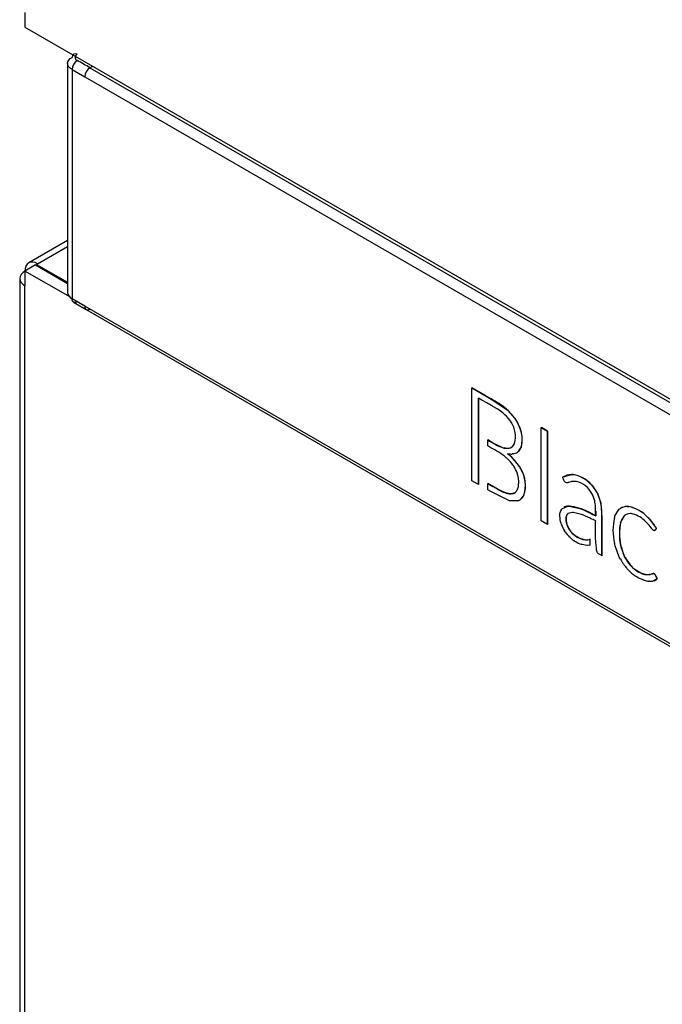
# Model space of a CAD drawing. Header units: millimetres. Extents: x -40 to 419, y 0 to 295.
# Tile 53 of 85: x 309.65 to 313.94, y 118.72 to 125.31. Entities that reach past the tile are written whole.
import ezdxf

# ---------------------------------------------------------------- set-up
doc = ezdxf.new("R2010")
doc.units = ezdxf.units.MM
doc.layers.add('BW4C_TWINTOWER_H', color=7, linetype='Continuous')
doc.layers.add('Standard', color=7, linetype='Continuous')

# ---------------------------------------------------------------- blocks, each defined once
blk = doc.blocks.new('SE')
at = {"layer": 'BW4C_TWINTOWER_H', "color": 7, "linetype": 'Continuous'}
for p, q in [((309.6821, 125.3559), (309.6821, 125.2579)), ((309.6821, 125.2579), (318.0472, 120.4283)), ((309.9675, 125.0157), (309.9675, 123.4764)), ((309.9967, 124.9731), (310.0816, 124.9243)), ((309.9967, 124.9731), (309.9967, 123.4402)), ((310.1166, 124.9854), (310.1352, 124.9963)), ((310.1166, 124.9854), (318.015, 120.4252)), ((310.0816, 124.9243), (317.9792, 120.3646)), ((309.9675, 123.8302), (309.7069, 123.6798)), ((309.7669, 123.6739), (309.9675, 123.7896)), ((309.7528, 123.6657), (309.6821, 123.6249)), ((309.7528, 123.6657), (309.9675, 123.5418)), ((309.7669, 123.6739), (309.7599, 123.6698)), ((309.7599, 123.6698), (309.9675, 123.5499)), ((309.7599, 123.6616), (309.7599, 123.6698)), ((309.9861, 123.4494), (309.6821, 123.6249)), ((309.6821, 123.6249), (309.6821, 123.5269)), ((309.6469, 123.5759), (309.6469, 102.5429)), ((309.6821, 102.4939), (309.6821, 123.5269)), ((310.0816, 123.391), (309.9967, 123.4402)), ((310.0074, 123.418), (310.0924, 123.3688)), ((317.9792, 118.8313), (310.0816, 123.391)), ((310.092, 123.3681), (317.9943, 118.8057)), ((312.6704, 122.843), (312.6711, 122.8434)), ((312.6704, 122.843), (312.7662, 122.7877)), ((312.6704, 122.2221), (312.6704, 122.843)), ((312.7669, 122.7881), (312.6711, 122.8434)), ((312.7139, 122.7756), (312.714, 122.197)), ((312.7371, 122.7622), (312.7139, 122.7756)), ((312.7147, 122.1974), (312.7146, 122.7752)), ((312.7702, 122.7431), (312.7371, 122.7622)), ((312.7662, 122.7877), (312.7669, 122.7881)), ((312.7662, 122.7877), (312.7985, 122.769)), ((312.7992, 122.7694), (312.7669, 122.7881)), ((312.7985, 122.769), (312.7992, 122.7694)), ((312.7985, 122.769), (312.9003, 122.7014)), ((312.9003, 122.7014), (312.901, 122.7018)), ((312.9003, 122.7014), (312.9059, 122.6965)), ((312.9066, 122.6969), (312.901, 122.7018)), ((312.9059, 122.6965), (312.9066, 122.6969)), ((312.9059, 122.6965), (312.9115, 122.6915)), ((312.9122, 122.6919), (312.9066, 122.6969)), ((312.9115, 122.6915), (312.9122, 122.6919)), ((312.9115, 122.6915), (312.9583, 122.6384)), ((312.9294, 122.6201), (312.9253, 122.6263)), ((312.9335, 122.6139), (312.9294, 122.6201)), ((312.9583, 122.6384), (312.9591, 122.6388)), ((312.9583, 122.6384), (312.962, 122.6328)), ((312.9628, 122.6332), (312.9591, 122.6388)), ((312.962, 122.6328), (312.9628, 122.6332)), ((312.962, 122.6328), (312.9658, 122.6272)), ((312.9665, 122.6276), (312.9628, 122.6332)), ((312.9658, 122.6272), (312.9665, 122.6276)), ((312.9936, 122.5689), (312.9943, 122.5693)), ((312.9936, 122.5689), (312.9954, 122.5629)), ((312.9961, 122.5633), (312.9943, 122.5693)), ((312.9954, 122.5629), (312.9961, 122.5633)), ((312.9954, 122.5629), (312.9973, 122.5569)), ((312.998, 122.5573), (312.9961, 122.5633)), ((312.9973, 122.5569), (312.998, 122.5573)), ((313.1344, 122.5775), (313.1351, 122.5779)), ((313.1344, 122.5775), (313.1762, 122.5533)), ((313.1344, 121.9543), (313.1344, 122.5775)), ((313.1769, 122.5537), (313.1351, 122.5779)), ((313.1762, 122.5533), (313.1769, 122.5537)), ((313.1762, 122.5533), (313.1762, 121.9301)), ((313.1769, 121.9305), (313.1769, 122.5537)), ((312.7766, 122.4946), (312.7773, 122.495)), ((312.7766, 122.4946), (312.7882, 122.4879)), ((312.7766, 122.4549), (312.7766, 122.4946)), ((312.7889, 122.4883), (312.7773, 122.495)), ((312.7882, 122.4879), (312.7889, 122.4883)), ((312.7882, 122.4879), (312.8064, 122.4773)), ((312.8071, 122.4777), (312.7889, 122.4883)), ((312.8064, 122.4773), (312.8071, 122.4777)), ((312.8064, 122.4773), (312.8848, 122.441)), ((312.9534, 122.4665), (312.9546, 122.4693)), ((312.9546, 122.4693), (312.9559, 122.4722)), ((312.7967, 122.4433), (312.7766, 122.4549)), ((312.8848, 122.441), (312.8855, 122.4414)), ((312.8848, 122.441), (312.889, 122.4403)), ((312.8897, 122.4407), (312.8855, 122.4414)), ((312.889, 122.4403), (312.8897, 122.4407)), ((312.889, 122.4403), (312.8932, 122.4396)), ((312.894, 122.44), (312.8897, 122.4407)), ((312.8932, 122.4396), (312.9281, 122.4427)), ((312.8932, 122.4396), (312.894, 122.44)), ((312.9086, 122.4034), (312.9154, 122.398)), ((312.9117, 122.4028), (312.9086, 122.4034)), ((312.9161, 122.3984), (312.9103, 122.4031)), ((312.9154, 122.398), (312.9161, 122.3984)), ((312.9281, 122.4427), (312.9308, 122.4441)), ((312.9281, 122.4427), (312.9288, 122.4432)), ((312.9315, 122.4445), (312.9288, 122.4432)), ((312.9308, 122.4441), (312.9335, 122.4454)), ((312.9308, 122.4441), (312.9315, 122.4445)), ((312.9342, 122.4458), (312.9315, 122.4445)), ((312.9424, 122.4015), (312.9399, 122.4012)), ((312.9458, 122.4019), (312.9424, 122.4015)), ((312.9723, 122.4119), (312.973, 122.4123)), ((312.9771, 122.4154), (312.9748, 122.4135)), ((312.9748, 122.4135), (312.9755, 122.4139)), ((312.9755, 122.4139), (312.9779, 122.4158)), ((312.9795, 122.4173), (312.9771, 122.4154)), ((312.9771, 122.4154), (312.9779, 122.4158)), ((312.9779, 122.4158), (312.9802, 122.4177)), ((312.9795, 122.4173), (312.9802, 122.4177)), ((312.9989, 122.4455), (312.9976, 122.4424)), ((312.9976, 122.4424), (312.9984, 122.4428)), ((312.9984, 122.4428), (312.9996, 122.4459)), ((313.0001, 122.4486), (312.9989, 122.4455)), ((312.9989, 122.4455), (312.9996, 122.4459)), ((312.9996, 122.4459), (313.0008, 122.4491)), ((313.0001, 122.4486), (313.0008, 122.4491)), ((312.9044, 122.3725), (312.9001, 122.3764)), ((312.9087, 122.3687), (312.9044, 122.3725)), ((312.9477, 122.3232), (312.9448, 122.3275)), ((312.9506, 122.319), (312.9477, 122.3232)), ((312.9744, 122.2696), (312.9729, 122.2742)), ((312.9759, 122.265), (312.9744, 122.2696)), ((312.9896, 122.3145), (312.9903, 122.3149)), ((312.9896, 122.3145), (312.9934, 122.3081)), ((312.9941, 122.3085), (312.9903, 122.3149)), ((312.9934, 122.3081), (312.9941, 122.3085)), ((312.9934, 122.3081), (312.9978, 122.3008)), ((312.9985, 122.3012), (312.9941, 122.3085)), ((312.9978, 122.3008), (312.9985, 122.3012)), ((313.2771, 122.2464), (313.3358, 122.2634)), ((313.3358, 122.2634), (313.3365, 122.2638)), ((313.3358, 122.2634), (313.3412, 122.2632)), ((313.3419, 122.2636), (313.3365, 122.2638)), ((313.3412, 122.2632), (313.3419, 122.2636)), ((313.3412, 122.2632), (313.3467, 122.263)), ((313.3474, 122.2634), (313.3419, 122.2636)), ((313.3467, 122.263), (313.3474, 122.2634)), ((312.714, 122.197), (312.6704, 122.2221)), ((312.714, 122.197), (312.7147, 122.1974)), ((312.7766, 122.2035), (312.7773, 122.2039)), ((312.7766, 122.2035), (312.7995, 122.1903)), ((312.7766, 122.1608), (312.7766, 122.2035)), ((312.8002, 122.1907), (312.7773, 122.2039)), ((313.3146, 122.2098), (313.313, 122.2091)), ((313.3159, 122.2104), (313.3146, 122.2098)), ((313.3335, 122.216), (313.3159, 122.2104)), ((313.3357, 122.2164), (313.3335, 122.216)), ((313.3378, 122.2169), (313.3357, 122.2164)), ((313.3641, 122.2173), (313.3378, 122.2169)), ((313.3672, 122.217), (313.3641, 122.2173)), ((313.3702, 122.2166), (313.3672, 122.217)), ((313.4657, 122.1995), (313.4664, 122.1999)), ((313.4657, 122.1995), (313.4696, 122.1954)), ((313.4703, 122.1958), (313.4664, 122.1999)), ((312.7968, 122.1492), (312.7766, 122.1608)), ((312.9171, 122.0894), (312.7968, 122.1492)), ((312.7995, 122.1903), (312.8002, 122.1907)), ((312.9448, 122.1362), (312.9491, 122.138)), ((312.9448, 122.1362), (312.9455, 122.1366)), ((312.9498, 122.1384), (312.9455, 122.1366)), ((312.9491, 122.138), (312.9534, 122.1397)), ((312.9491, 122.138), (312.9498, 122.1384)), ((312.9541, 122.1401), (312.9498, 122.1384)), ((313.4696, 122.1954), (313.4703, 122.1958)), ((313.4696, 122.1954), (313.4734, 122.1913)), ((313.4741, 122.1917), (313.4703, 122.1958)), ((313.4786, 122.1262), (313.4732, 122.137)), ((313.4734, 122.1913), (313.4741, 122.1917)), ((313.5056, 122.1455), (313.5063, 122.146)), ((313.5056, 122.1455), (313.5106, 122.1356)), ((313.5114, 122.136), (313.5063, 122.146)), ((313.5106, 122.1356), (313.5114, 122.136)), ((313.5106, 122.1356), (313.5298, 122.0819)), ((312.9227, 122.0881), (312.9171, 122.0894)), ((312.9283, 122.0868), (312.9227, 122.0881)), ((312.9762, 122.0874), (312.9283, 122.0868)), ((312.9801, 122.0888), (312.9762, 122.0874)), ((312.9839, 122.0902), (312.9801, 122.0888)), ((312.9866, 122.0917), (312.9873, 122.0921)), ((313.0159, 122.1224), (313.0139, 122.1183)), ((313.0139, 122.1183), (313.0146, 122.1187)), ((313.0146, 122.1187), (313.0166, 122.1228)), ((313.0179, 122.1265), (313.0159, 122.1224)), ((313.0159, 122.1224), (313.0166, 122.1228)), ((313.0166, 122.1228), (313.0187, 122.1269)), ((313.0179, 122.1265), (313.0187, 122.1269)), ((313.5298, 122.0819), (313.5305, 122.0823)), ((313.5298, 122.0819), (313.5323, 122.0705)), ((313.533, 122.0709), (313.5305, 122.0823)), ((313.5323, 122.0705), (313.533, 122.0709)), ((313.5323, 122.0705), (313.5387, 121.9774)), ((313.2708, 122.0323), (313.2754, 122.0376)), ((313.2754, 122.0376), (313.3116, 122.0518)), ((313.3129, 122.0027), (313.3091, 121.9992)), ((313.3091, 121.9992), (313.3098, 121.9996)), ((313.3098, 121.9996), (313.3136, 122.0031)), ((313.3116, 122.0518), (313.3123, 122.0522)), ((313.3116, 122.0518), (313.3214, 122.052)), ((313.3221, 122.0524), (313.3123, 122.0522)), ((313.3426, 122.0105), (313.3129, 122.0027)), ((313.3129, 122.0027), (313.3136, 122.0031)), ((313.3214, 122.052), (313.3221, 122.0524)), ((313.3214, 122.052), (313.3838, 122.0394)), ((313.3507, 122.01), (313.3426, 122.0105)), ((313.4031, 121.9968), (313.3507, 122.01)), ((313.3838, 122.0394), (313.3845, 122.0398)), ((313.3838, 122.0394), (313.3987, 122.0342)), ((313.3994, 122.0346), (313.3845, 122.0398)), ((313.3987, 122.0342), (313.3994, 122.0346)), ((313.6272, 121.9875), (313.6551, 122.031)), ((313.6551, 122.031), (313.6587, 122.0338)), ((313.6587, 122.0338), (313.6624, 122.0367)), ((313.6638, 122.0376), (313.663, 122.0372)), ((313.7075, 122.0497), (313.7082, 122.0501)), ((313.7075, 122.0497), (313.7128, 122.0494)), ((313.7135, 122.0498), (313.7082, 122.0501)), ((313.7128, 122.0494), (313.7135, 122.0498)), ((313.7128, 122.0494), (313.7181, 122.0491)), ((313.7188, 122.0495), (313.7135, 122.0498)), ((313.7181, 122.0491), (313.7188, 122.0495)), ((313.7319, 122.0023), (313.7279, 122.0025)), ((313.7359, 122.0021), (313.7319, 122.0023)), ((313.1762, 121.9301), (313.1344, 121.9543)), ((313.2692, 121.9289), (313.2664, 121.9377)), ((313.4094, 121.9944), (313.4031, 121.9968)), ((313.4157, 121.992), (313.4094, 121.9944)), ((313.5387, 121.9774), (313.5394, 121.9778)), ((313.5387, 121.9774), (313.5387, 121.942)), ((313.5387, 121.942), (313.5387, 121.7208)), ((313.5394, 121.9424), (313.5394, 121.9778)), ((313.5394, 121.7212), (313.5394, 121.9424)), ((313.6234, 121.9759), (313.6253, 121.9817)), ((313.6253, 121.9817), (313.6272, 121.9875)), ((313.6654, 121.9452), (313.6639, 121.9403)), ((313.6639, 121.9403), (313.6646, 121.9407)), ((313.6646, 121.9407), (313.6661, 121.9456)), ((313.6668, 121.95), (313.6654, 121.9452)), ((313.6654, 121.9452), (313.6661, 121.9456)), ((313.6661, 121.9456), (313.6675, 121.9505)), ((313.6881, 121.9866), (313.6668, 121.95)), ((313.6668, 121.95), (313.6675, 121.9505)), ((313.6909, 121.9891), (313.6881, 121.9866)), ((313.6881, 121.9866), (313.6888, 121.987)), ((313.6888, 121.987), (313.6916, 121.9895)), ((313.6936, 121.9914), (313.6909, 121.9891)), ((313.6909, 121.9891), (313.6916, 121.9895)), ((313.6916, 121.9895), (313.6943, 121.9918)), ((313.6936, 121.9914), (313.6943, 121.9918)), ((313.8266, 121.9549), (313.8239, 121.9574)), ((313.8292, 121.9524), (313.8266, 121.9549)), ((313.8515, 121.9291), (313.8292, 121.9524)), ((313.8471, 121.9769), (313.8478, 121.9774)), ((313.8471, 121.9769), (313.8519, 121.9719)), ((313.8526, 121.9723), (313.8478, 121.9774)), ((313.8519, 121.9719), (313.8526, 121.9723)), ((313.8519, 121.9719), (313.8567, 121.9669)), ((313.8574, 121.9673), (313.8526, 121.9723)), ((313.8567, 121.9669), (313.8574, 121.9673)), ((313.8567, 121.9669), (313.9028, 121.9049)), ((313.1762, 121.9301), (313.1769, 121.9305)), ((313.2934, 121.8805), (313.2886, 121.8879)), ((313.3048, 121.9322), (313.3055, 121.9326)), ((313.3048, 121.9322), (313.3067, 121.9261)), ((313.3074, 121.9265), (313.3055, 121.9326)), ((313.3067, 121.926), (313.3074, 121.9265)), ((313.3197, 121.8979), (313.3204, 121.8983)), ((313.3197, 121.8979), (313.3229, 121.8928)), ((313.3236, 121.8932), (313.3204, 121.8983)), ((313.3229, 121.8928), (313.3236, 121.8932)), ((313.3417, 121.87), (313.3424, 121.8704)), ((313.3417, 121.87), (313.346, 121.8661)), ((313.3467, 121.8665), (313.3424, 121.8704)), ((313.4976, 121.8438), (313.4976, 121.8697)), ((313.8532, 121.927), (313.8515, 121.9291)), ((313.855, 121.9249), (313.8532, 121.927)), ((313.8692, 121.9062), (313.855, 121.9249)), ((313.8703, 121.9046), (313.8692, 121.9062)), ((313.872, 121.9021), (313.8703, 121.9046)), ((313.8893, 121.8895), (313.8884, 121.8892)), ((313.9028, 121.9048), (313.9043, 121.9024)), ((313.9028, 121.9048), (313.9036, 121.9036)), ((313.905, 121.9028), (313.9035, 121.9052)), ((313.9043, 121.904), (313.9036, 121.9036)), ((313.3271, 121.8416), (313.3209, 121.8474)), ((313.346, 121.8661), (313.3467, 121.8665)), ((313.4074, 121.8312), (313.4081, 121.8316)), ((313.4074, 121.8312), (313.4103, 121.8304)), ((313.411, 121.8308), (313.4081, 121.8316)), ((313.4103, 121.8304), (313.411, 121.8308)), ((313.4103, 121.8304), (313.4132, 121.8296)), ((313.4139, 121.83), (313.411, 121.8308)), ((313.4132, 121.8296), (313.4139, 121.83)), ((313.4132, 121.8296), (313.4408, 121.826)), ((313.4408, 121.826), (313.4415, 121.8264)), ((313.4408, 121.826), (313.4435, 121.8261)), ((313.4442, 121.8265), (313.4415, 121.8264)), ((313.4435, 121.8261), (313.4569, 121.8295)), ((313.4435, 121.8261), (313.4442, 121.8265)), ((313.4569, 121.8295), (313.4594, 121.8304)), ((313.4569, 121.8295), (313.4576, 121.8299)), ((313.4601, 121.8308), (313.4576, 121.8299)), ((313.4594, 121.8304), (313.4601, 121.8308)), ((313.4594, 121.8304), (313.4594, 121.791)), ((313.4601, 121.7914), (313.4601, 121.8308)), ((313.4993, 121.8087), (313.4976, 121.8438)), ((313.4996, 121.8087), (313.4993, 121.8087)), ((313.6258, 121.7952), (313.6239, 121.8033)), ((313.4048, 121.7963), (313.4016, 121.7973)), ((313.408, 121.7952), (313.4048, 121.7963)), ((313.4384, 121.79), (313.408, 121.7952)), ((313.4428, 121.7901), (313.4384, 121.79)), ((313.4594, 121.791), (313.4428, 121.7901)), ((313.4594, 121.791), (313.4601, 121.7914)), ((313.6278, 121.7871), (313.6258, 121.7952)), ((313.6559, 121.7119), (313.6278, 121.7871)), ((313.664, 121.7941), (313.6648, 121.7945)), ((313.664, 121.7941), (313.6656, 121.7875)), ((313.6663, 121.7879), (313.6648, 121.7945)), ((313.6656, 121.7875), (313.6663, 121.7879)), ((313.6656, 121.7875), (313.667, 121.7809)), ((313.6678, 121.7814), (313.6663, 121.7879)), ((313.667, 121.7809), (313.6678, 121.7814)), ((313.667, 121.7809), (313.6884, 121.7203)), ((313.5387, 121.7208), (313.5394, 121.7212)), ((313.6595, 121.705), (313.6559, 121.7119)), ((313.6631, 121.6982), (313.6595, 121.705)), ((313.6884, 121.7203), (313.6891, 121.7207)), ((313.6884, 121.7203), (313.6911, 121.7148)), ((313.6918, 121.7152), (313.6891, 121.7207)), ((313.6911, 121.7148), (313.6918, 121.7152)), ((313.6911, 121.7148), (313.6938, 121.7093)), ((313.6945, 121.7097), (313.6918, 121.7152)), ((313.6938, 121.7093), (313.6945, 121.7097)), ((313.7113, 121.6308), (313.7063, 121.6362)), ((313.7163, 121.6254), (313.7113, 121.6308)), ((313.7271, 121.6604), (313.7278, 121.6608)), ((313.7271, 121.6604), (313.7309, 121.6562)), ((313.7316, 121.6566), (313.7278, 121.6608)), ((313.7309, 121.6562), (313.7316, 121.6566)), ((313.7309, 121.6562), (313.7348, 121.6519)), ((313.7355, 121.6523), (313.7316, 121.6566)), ((313.7348, 121.6519), (313.7355, 121.6523)), ((313.8187, 121.5582), (313.8155, 121.5593)), ((313.822, 121.557), (313.8187, 121.5582)), ((313.8243, 121.596), (313.825, 121.5964)), ((313.8243, 121.596), (313.8272, 121.5955)), ((313.8279, 121.5959), (313.825, 121.5964)), ((313.8272, 121.5955), (313.8279, 121.5959)), ((313.8272, 121.5955), (313.8302, 121.5949)), ((313.8309, 121.5953), (313.8279, 121.5959)), ((313.8302, 121.5949), (313.8309, 121.5953)), ((313.8302, 121.5949), (313.8547, 121.5939)), ((313.8552, 121.5501), (313.8524, 121.5503)), ((313.8547, 121.5939), (313.8554, 121.5943)), ((313.8547, 121.5939), (313.8566, 121.5942)), ((313.858, 121.5499), (313.8552, 121.5501)), ((313.8573, 121.5946), (313.8554, 121.5943)), ((313.8566, 121.5942), (313.8573, 121.5946)), ((313.8566, 121.5942), (313.8585, 121.5945)), ((313.8592, 121.5949), (313.8573, 121.5946)), ((313.8585, 121.5945), (313.8738, 121.5987)), ((313.8585, 121.5945), (313.8592, 121.5949)), ((313.8738, 121.5987), (313.875, 121.5992)), ((313.8738, 121.5987), (313.8745, 121.5991)), ((313.8757, 121.5996), (313.8745, 121.5991)), ((313.875, 121.5992), (313.8763, 121.5999)), ((313.875, 121.5992), (313.8757, 121.5996)), ((313.877, 121.6003), (313.8757, 121.5996)), ((313.8763, 121.5999), (313.877, 121.6003)), ((313.8855, 121.5526), (313.8832, 121.5519)), ((313.8877, 121.5532), (313.8855, 121.5526)), ((313.8872, 121.6005), (313.8879, 121.6009)), ((313.8872, 121.6005), (313.8892, 121.5993)), ((313.9093, 121.5658), (313.8877, 121.5532)), ((313.8899, 121.5997), (313.8879, 121.6009)), ((313.8892, 121.5993), (313.8899, 121.5997)), ((313.8954, 121.5559), (313.9036, 121.5607))]:
    blk.add_line(p, q, dxfattribs=at)
for centre, radius, start, end in [((310.0769, 124.9679), 0.0803, 124.24664, 176.25311), ((291.5977, 92.9088), 37.0386, 60.00058, 60.15221), ((310.1597, 124.92), 0.0783, 123.41555, 176.8806), ((312.5136, 122.2287), 0.6115, 50.68817, 62.1624), ((312.6244, 122.3908), 0.4165, 36.54365, 46.2927), ((312.7847, 122.5178), 0.1771, 345.09455, 32.85356), ((312.814, 122.4979), 0.1926, 345.18576, 17.85729), ((312.8147, 122.4983), 0.1926, 345.18576, 17.85729), ((312.9608, 122.7063), 0.2755, 236.086, 254.12619), ((312.5317, 121.9198), 0.5868, 51.10325, 63.15219), ((312.9037, 122.5264), 0.087, 263.56022, 286.76863), ((312.9332, 122.5325), 0.1315, 260.61489, 272.92478), ((312.64, 122.0783), 0.422, 34.04521, 49.25859), ((312.6405, 122.0785), 0.4222, 34.04869, 49.25512), ((312.6688, 122.1217), 0.3443, 36.71531, 45.83038), ((312.8141, 122.1912), 0.2139, 342.38194, 30.82613), ((312.8148, 122.1916), 0.2139, 342.38194, 30.82613), ((313.3385, 122.147), 0.1168, 91.00648, 121.33202), ((313.3084, 122.0476), 0.2187, 43.98605, 79.90595), ((313.3091, 122.048), 0.2187, 43.98605, 79.90595), ((313.3307, 122.0589), 0.1626, 28.71748, 75.91646), ((313.1989, 121.9944), 0.3431, 14.8386, 24.36925), ((313.1301, 121.9965), 0.4098, 357.38439, 10.4618), ((313.3187, 121.9823), 0.0701, 95.25347, 118.71465), ((313.3427, 121.9527), 0.0582, 116.89933, 119.94873), ((313.2978, 121.7718), 0.2816, 72.07466, 85.05585), ((313.6667, 121.8056), 0.2488, 43.5234, 78.09104), ((313.6674, 121.806), 0.2488, 43.5234, 78.09104), ((313.7005, 121.8237), 0.1819, 47.28336, 78.78405), ((314.0018, 121.8907), 0.388, 167.30683, 193.01427), ((314.0169, 121.8676), 0.3605, 168.3669, 191.75919), ((314.0177, 121.868), 0.3605, 168.3669, 191.75919), ((313.7755, 121.9121), 0.1146, 139.14087, 160.43276), ((313.5702, 121.7055), 0.3886, 30.71102, 42.34338), ((313.4751, 122.0056), 0.221, 227.91981, 250.55224), ((313.4605, 121.9962), 0.1734, 228.66683, 252.1635), ((313.4612, 121.9967), 0.1734, 228.66683, 252.1635), ((313.4451, 121.963), 0.1366, 256.79297, 260.52291), ((313.4451, 121.963), 0.1366, 263.9801, 268.50119), ((314.0599, 121.8849), 0.4056, 194.7932, 203.88948), ((313.9118, 121.8112), 0.2698, 223.53982, 249.06547), ((313.8862, 121.7946), 0.2081, 223.31357, 252.68679), ((313.8869, 121.795), 0.2081, 223.31357, 252.68679), ((313.8775, 121.7365), 0.1879, 252.82045, 262.33415), ((313.8481, 121.7095), 0.1155, 261.43337, 265.42681), ((313.8481, 121.7095), 0.1155, 269.30574, 273.63513), ((313.8621, 121.6566), 0.1068, 267.78489, 281.42359), ((313.8448, 121.6776), 0.0839, 279.92635, 282.81612), ((313.8448, 121.6776), 0.0839, 287.61773, 290.78651), ((313.8826, 121.5851), 0.0161, 73.23392, 112.98299), ((313.8833, 121.5855), 0.0161, 73.23392, 112.98299), ((313.8721, 121.6062), 0.0551, 287.2316, 313.06418)]:
    blk.add_arc(centre, radius, start, end, dxfattribs=at)
for centre, major_axis, start_param, end_param in [((309.7669, 123.5759), (0.06, -0.1039), 2.356194, 3.926991), ((309.7669, 123.5759), (0.12, 0), 2.356194, 3.926991), ((312.8717, 122.5654), (-0.0974, 0.1687), 4.410481, 4.746095), ((312.8724, 122.5658), (0.0974, -0.1687), 1.268889, 1.604502), ((312.8512, 122.5844), (0.0807, -0.1399), 0.018753, 0.322004), ((312.8448, 122.6326), (-0.1274, 0.2207), 2.950834, 3.161923), ((312.8516, 122.6022), (0.1132, -0.196), 0.140732, 0.364658), ((312.8523, 122.6026), (0.1132, -0.196), 0.140732, 0.364658), ((312.8734, 122.265), (0.0813, -0.1408), 1.311096, 1.620934), ((313.4182, 122.097), (-0.0866, 0.15), 4.702906, 5.029798), ((313.4189, 122.0974), (0.0866, -0.15), 1.561313, 1.888205), ((312.8754, 122.2844), (-0.1112, 0.1927), 3.117575, 3.43254), ((312.8761, 122.2848), (-0.1112, 0.1927), 3.141593, 3.43254), ((313.7973, 121.8046), (0.1343, -0.2326), 2.849136, 3.146817), ((313.798, 121.805), (0.1343, -0.2326), 2.849136, 3.146817), ((313.7944, 121.8249), (0.0974, -0.1686), 2.860664, 3.177284), ((313.7951, 121.8253), (0.0974, -0.1686), 3.141593, 3.177284), ((313.3678, 121.9338), (0.0793, -0.1374), 4.425007, 4.713329), ((313.3619, 121.9496), (0.0824, -0.1427), 4.868372, 5.137686), ((313.3726, 121.9272), (-0.0524, 0.0908), 1.26063, 1.560155), ((313.3734, 121.9276), (-0.0524, 0.0908), 1.26063, 1.560155), ((313.3687, 121.9373), (0.0542, -0.0939), 4.857109, 5.138523), ((313.3694, 121.9377), (0.0542, -0.0939), 4.857109, 5.138523), ((313.791, 121.7714), (0.1276, -0.221), 4.710277, 5.009456), ((313.7916, 121.7589), (-0.0948, 0.1643), 1.539442, 1.854188), ((313.7923, 121.7593), (0.0948, -0.1643), 4.681035, 4.995781)]:
    blk.add_ellipse(centre, major_axis=major_axis, ratio=0.57735, start_param=start_param, end_param=end_param, dxfattribs=at)
for points, degree, knots in [([(309.9752, 124.9919), (309.9701, 124.9989), (309.9675, 125.0064), (309.9675, 125.0291), (309.9782, 125.0442), (309.9967, 125.0549)], 3, [0.25, 0.25, 0.25, 0.25, 0.5, 0.5, 1, 1, 1, 1]), ([(310.0317, 125.0753), (310.0302, 125.0743), (310.0272, 125.0724), (310.0235, 125.0692), (310.0202, 125.0652), (310.0176, 125.0603), (310.0167, 125.0546), (310.0177, 125.0489), (310.0206, 125.0435), (310.0252, 125.0384), (310.0295, 125.0356), (310.0317, 125.0342)], 3, [0, 0, 0, 0, 0.083857, 0.167665, 0.252606, 0.377322, 0.502246, 0.626563, 0.750919, 0.875454, 1, 1, 1, 1]), ([(310.0816, 123.391), (310.0816, 123.3804), (310.0854, 123.372), (310.0983, 123.3644), (310.1074, 123.3652), (310.1166, 123.3704)], 3, [0, 0, 0, 0, 0.5, 0.5, 1, 1, 1, 1]), ([(312.9253, 122.6263), (312.9093, 122.6468), (312.8946, 122.6625), (312.8811, 122.6732), (312.8676, 122.6839), (312.855, 122.6929), (312.8433, 122.7002), (312.8316, 122.7074), (312.8256, 122.7112), (312.8252, 122.7113), (312.8248, 122.7115), (312.8227, 122.7128), (312.8188, 122.715), (312.815, 122.7172), (312.8085, 122.7209), (312.7995, 122.7262), (312.7904, 122.7314), (312.7806, 122.737), (312.7702, 122.7431)], 3, [0, 0, 0, 0, 0.302264, 0.302264, 0.302264, 0.541149, 0.541149, 0.541149, 0.654812, 0.654812, 0.654812, 0.694729, 0.694729, 0.694729, 0.816263, 0.816263, 0.816263, 1, 1, 1, 1]), ([(312.9534, 122.1397), (312.966, 122.1481), (312.9739, 122.1576), (312.9772, 122.1684), (312.9805, 122.1791), (312.9824, 122.1901), (312.9831, 122.2014), (312.9838, 122.2127), (312.9839, 122.2205), (312.9835, 122.225), (312.9831, 122.2294), (312.9824, 122.2349), (312.9813, 122.2414), (312.9803, 122.2479), (312.9785, 122.2558), (312.9759, 122.265)], 3, [0, 0, 0, 0, 0.342458, 0.342458, 0.342458, 0.592457, 0.592457, 0.592457, 0.75256, 0.75256, 0.75256, 0.855972, 0.855972, 0.855972, 1, 1, 1, 1]), ([(313.313, 122.2091), (313.3081, 122.2075), (313.3045, 122.2071), (313.3022, 122.2079), (313.2999, 122.2087), (313.2973, 122.2102), (313.2943, 122.2124), (313.2914, 122.2145), (313.289, 122.2176), (313.2872, 122.2215), (313.2854, 122.2254), (313.2839, 122.2289), (313.2827, 122.232), (313.2815, 122.2352), (313.2804, 122.238), (313.2793, 122.2407), (313.2783, 122.2434), (313.2775, 122.2453), (313.2771, 122.2464)], 3, [0, 0, 0, 0, 0.26111, 0.26111, 0.26111, 0.424218, 0.424218, 0.424218, 0.601555, 0.601555, 0.601555, 0.770783, 0.770783, 0.770783, 0.909453, 0.909453, 0.909453, 1, 1, 1, 1]), ([(312.7995, 122.1903), (312.807, 122.186), (312.8145, 122.1816), (312.822, 122.1773), (312.8295, 122.173), (312.8349, 122.1698), (312.8384, 122.1678), (312.8419, 122.1658), (312.8437, 122.1648), (312.8437, 122.1647), (312.8438, 122.1646), (312.8497, 122.1615), (312.8616, 122.1552), (312.8734, 122.1489), (312.8861, 122.1435), (312.8995, 122.139), (312.913, 122.1344), (312.9281, 122.1335), (312.9448, 122.1362)], 3, [0, 0, 0, 0, 0.149546, 0.149546, 0.149546, 0.259082, 0.259082, 0.259082, 0.294411, 0.294411, 0.294411, 0.413265, 0.413265, 0.413265, 0.668227, 0.668227, 0.668227, 1, 1, 1, 1]), ([(312.9455, 122.1366), (312.9204, 122.1326), (312.9002, 122.1394), (312.8801, 122.1462), (312.8623, 122.1556), (312.8445, 122.165), (312.8445, 122.1651), (312.8444, 122.1652), (312.8391, 122.1682), (312.8339, 122.1712), (312.8227, 122.1777), (312.8115, 122.1842), (312.8002, 122.1907)], 2, [0, 0, 0, 0.331773, 0.331773, 0.586735, 0.586735, 0.705589, 0.705589, 0.740918, 0.740918, 0.850454, 0.850454, 1, 1, 1]), ([(313.3987, 122.0342), (313.4147, 122.0279), (313.4283, 122.0222), (313.4394, 122.0172), (313.4506, 122.0122), (313.4635, 122.0056), (313.4781, 121.9975), (313.4928, 121.9895), (313.4996, 121.9861), (313.4987, 121.9875), (313.4977, 121.9888), (313.4973, 121.9911), (313.4975, 121.9942), (313.4976, 121.9972), (313.4977, 122.0019), (313.4976, 122.0082), (313.4976, 122.0144), (313.4976, 122.0193), (313.4976, 122.0227), (313.4976, 122.0261), (313.4974, 122.0329), (313.4971, 122.0433), (313.4967, 122.0536), (313.4955, 122.0651), (313.4935, 122.0779), (313.4914, 122.0907), (313.4865, 122.1068), (313.4786, 122.1262)], 3, [0, 0, 0, 0, 0.191409, 0.191409, 0.191409, 0.371915, 0.371915, 0.371915, 0.469488, 0.469488, 0.469488, 0.495168, 0.495168, 0.495168, 0.55213, 0.55213, 0.55213, 0.610391, 0.610391, 0.610391, 0.692259, 0.692259, 0.692259, 0.824954, 0.824954, 0.824954, 1, 1, 1, 1]), ([(313.2664, 121.9377), (313.2623, 121.9529), (313.2598, 121.9689), (313.2589, 121.9857), (313.258, 122.0025), (313.2619, 122.018), (313.2708, 122.0323)], 3, [0, 0, 0, 0, 0.443899, 0.443899, 0.443899, 1, 1, 1, 1]), ([(313.3091, 121.9992), (313.304, 121.9923), (313.3009, 121.9832), (313.3, 121.9718), (313.2991, 121.9604), (313.3007, 121.9472), (313.3048, 121.9322)], 3, [0, 0, 0, 0, 0.479637, 0.479637, 0.479637, 1, 1, 1, 1]), ([(313.3055, 121.9326), (313.2993, 121.9552), (313.3007, 121.9722), (313.3021, 121.9892), (313.3098, 121.9996)], 2, [0, 0, 0, 0.520363, 0.520363, 1, 1, 1]), ([(313.4983, 122.0187), (313.4983, 122.0145), (313.4984, 122.0086), (313.4984, 121.9992), (313.4982, 121.9946), (313.498, 121.9899), (313.4994, 121.9879), (313.5008, 121.9858), (313.4788, 121.9979), (313.4569, 122.0101), (313.4401, 122.0176), (313.4234, 122.0251), (313.3994, 122.0346)], 2, [0.4113197, 0.4113197, 0.4113197, 0.4478704, 0.4478704, 0.504832, 0.504832, 0.5305119, 0.5305119, 0.6280848, 0.6280848, 0.808591, 0.808591, 1, 1, 1]), ([(313.4976, 121.8697), (313.4976, 121.8785), (313.4976, 121.888), (313.4976, 121.8981), (313.4976, 121.9082), (313.4976, 121.9177), (313.4976, 121.9265), (313.4976, 121.9353), (313.4976, 121.9415), (313.4975, 121.9453), (313.4975, 121.949), (313.4977, 121.9513), (313.4981, 121.9522), (313.4986, 121.9531), (313.4928, 121.9563), (313.4809, 121.962), (313.469, 121.9677), (313.4585, 121.9727), (313.4493, 121.9771), (313.4402, 121.9815), (313.429, 121.9865), (313.4157, 121.992)], 3, [0, 0, 0, 0, 0.158726, 0.158726, 0.158726, 0.31748, 0.31748, 0.31748, 0.422267, 0.422267, 0.422267, 0.463224, 0.463224, 0.463224, 0.576438, 0.576438, 0.576438, 0.781431, 0.781431, 0.781431, 1, 1, 1, 1]), ([(313.9046, 121.9026), (313.9036, 121.9017), (313.9025, 121.9006), (313.901, 121.8991), (313.8995, 121.8976), (313.8979, 121.8961), (313.8963, 121.8945), (313.8947, 121.8929), (313.8934, 121.8917), (313.8926, 121.891), (313.8918, 121.8902), (313.8907, 121.8897), (313.8894, 121.8895), (313.8894, 121.8895), (313.8893, 121.8895), (313.8893, 121.8895)], 3, [0, 0, 0, 0, 0.228872, 0.228872, 0.228872, 0.559342, 0.559342, 0.559342, 0.814918, 0.814918, 0.814918, 0.992466, 0.992466, 0.992466, 1, 1, 1, 1]), ([(313.8901, 121.8899), (313.892, 121.8902), (313.8933, 121.8914), (313.8946, 121.8925), (313.897, 121.8949), (313.8994, 121.8973), (313.9017, 121.8995), (313.904, 121.9018), (313.9046, 121.9026)], 2, [0, 0, 0, 0.178896, 0.178896, 0.436412, 0.436412, 0.76939, 0.76939, 1, 1, 1]), ([(313.5387, 121.7208), (313.5377, 121.7214), (313.536, 121.7223), (313.5337, 121.7237), (313.5314, 121.725), (313.5288, 121.7265), (313.5259, 121.7281), (313.5231, 121.7297), (313.5202, 121.7316), (313.5173, 121.7338), (313.5143, 121.7359), (313.512, 121.7383), (313.5102, 121.7409), (313.5084, 121.7435), (313.507, 121.7469), (313.5059, 121.751), (313.5048, 121.7551), (313.5041, 121.7588), (313.5038, 121.762), (313.5035, 121.7652), (313.5031, 121.7703), (313.5025, 121.7771), (313.5018, 121.7839), (313.5013, 121.7903), (313.5007, 121.7963), (313.5002, 121.8023), (313.4998, 121.8064), (313.4996, 121.8087)], 3, [0, 0, 0, 0, 0.059278, 0.059278, 0.059278, 0.151493, 0.151493, 0.151493, 0.25451, 0.25451, 0.25451, 0.34494, 0.34494, 0.34494, 0.439258, 0.439258, 0.439258, 0.543147, 0.543147, 0.543147, 0.690626, 0.690626, 0.690626, 0.878767, 0.878767, 0.878767, 1, 1, 1, 1]), ([(313.8892, 121.5993), (313.8925, 121.5969), (313.8948, 121.5945), (313.8961, 121.5921), (313.8975, 121.5896), (313.8983, 121.5881), (313.8986, 121.5874), (313.8989, 121.5868), (313.8998, 121.585), (313.9014, 121.5819), (313.9029, 121.5788), (313.9045, 121.5757), (313.906, 121.5726), (313.9076, 121.5694), (313.9087, 121.5672), (313.9094, 121.566), (313.9094, 121.5659), (313.9094, 121.5658), (313.9097, 121.566)], 3, [0, 0, 0, 0, 0.266786, 0.266786, 0.266786, 0.395988, 0.395988, 0.395988, 0.550644, 0.550644, 0.550644, 0.808665, 0.808665, 0.808665, 0.991274, 0.991274, 0.991274, 1, 1, 1, 1]), ([(313.9097, 121.566), (313.9101, 121.5663), (313.9101, 121.5664), (313.9091, 121.5683), (313.9068, 121.573), (313.9044, 121.5776), (313.9021, 121.5823), (313.8998, 121.5869), (313.8993, 121.5879), (313.8988, 121.5888), (313.8968, 121.5925), (313.8949, 121.5961), (313.8899, 121.5997)], 2, [0, 0, 0, 0.008726, 0.008726, 0.191335, 0.191335, 0.449356, 0.449356, 0.604012, 0.604012, 0.733214, 0.733214, 1, 1, 1])]:
    blk.add_open_spline(points, degree=degree, knots=knots, dxfattribs=at)
for points, degree in [([(310.0317, 125.0753), (310.0132, 125.0856), (309.9966, 125.0761), (309.9967, 125.0549)], 3), ([(309.9967, 124.9731), (309.9875, 124.9785), (309.9802, 124.9849), (309.9752, 124.9919)], 3), ([(309.9675, 123.4809), (309.9675, 123.4658), (309.9782, 123.4508), (309.9967, 123.4402)], 3), ([(310.0317, 123.4197), (310.0206, 123.4134), (310.0096, 123.4121), (310.001, 123.4172), (309.9967, 123.4274), (309.9967, 123.4402)], 5), ([(313.8884, 121.8892), (313.8847, 121.8888), (313.8792, 121.8931), (313.872, 121.9021)], 3)]:
    blk.add_open_spline(points, degree=degree, dxfattribs=at)

msp = doc.modelspace()

# ---------------------------------------------------------------- block references
at = {"layer": 'Standard'}
msp.add_blockref('SE', (0, 0), dxfattribs=at)

doc.saveas('drawing.dxf')
